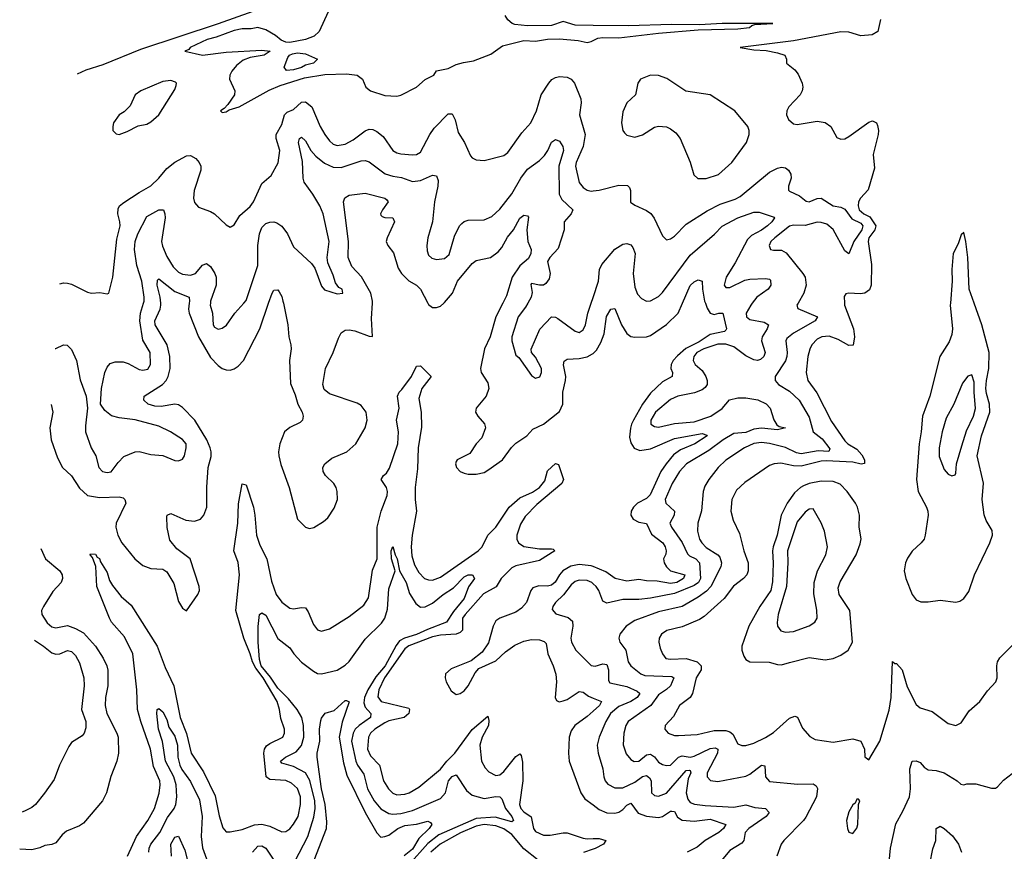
# Model space of a CAD drawing. Header units: inches. Extents: x 1843162 to 1959474, y 907081 to 1016326.
# Tile 152 of 256: x 1847108 to 1852074, y 987235 to 991430. Entities that reach past the tile are written whole.
import ezdxf

# ---------------------------------------------------------------- set-up
doc = ezdxf.new("R2010")
doc.units = ezdxf.units.IN
doc.header["$MEASUREMENT"] = 0
for name, color, linetype in [('B8948', 7, 'Continuous'), ('B8949', 7, 'Continuous'), ('B8958', 7, 'Continuous'), ('B8959', 7, 'Continuous')]:
    doc.layers.add(name, color=color, linetype=linetype)

msp = doc.modelspace()

# ---------------------------------------------------------------- linework, layer by layer
at = {"layer": 'B8948', "color": 5}
for points, elevation in [([(1847267.1, 989488.5), (1847275.1, 989450), (1847260.1, 989370), (1847266.5, 989310), (1847299.3, 989219.3), (1847323.5, 989170), (1847370, 989128.1), (1847410, 989066.9), (1847450, 989030.1), (1847510, 989019.4), (1847610, 989022.3), (1847630, 989017.1), (1847638.8, 989010), (1847642.8, 988990), (1847595.1, 988890), (1847592.9, 988870), (1847603.9, 988830), (1847624.1, 988790), (1847689.3, 988709.3), (1847730, 988675.9), (1847770, 988660.7), (1847830, 988657.7), (1847850, 988644.4), (1847885.2, 988585.2), (1847910, 988494.8), (1847930, 988460.7), (1847950, 988447.3), (1848006.9, 988530), (1848015.1, 988550), (1848014, 988570), (1847967.7, 988710), (1847900.7, 988760.7), (1847864.9, 988804.9), (1847851.5, 988868.5), (1847850, 988922), (1847852.7, 988930), (1847870, 988939.5), (1847945.8, 988905.8), (1847990, 988900.1), (1848020.4, 988910), (1848036.8, 988930), (1848051.4, 988970), (1848051.7, 989071.7), (1848058.9, 989170), (1848073.2, 989226.8), (1848073.3, 989250), (1848069.5, 989270), (1848052, 989310), (1847991, 989410), (1847930, 989474.1), (1847910, 989487.1), (1847889.9, 989489.9), (1847821.1, 989478.9), (1847790, 989479.3), (1847755.4, 989490), (1847733.8, 989510), (1847736.4, 989530), (1847829.1, 989590), (1847847.1, 989610), (1847857.2, 989630), (1847866.9, 989670), (1847865.4, 989730), (1847852.6, 989790), (1847792.1, 989890), (1847790, 989910.3), (1847817.2, 989970), (1847820.7, 989990), (1847819.6, 990000)], 620), ([(1847287.1, 989770.5), (1847290, 989770.2), (1847330, 989789.1), (1847347.9, 989787.9), (1847370, 989765.3), (1847395, 989710), (1847413.6, 989613.6), (1847443.1, 989530), (1847450.5, 989470), (1847439.5, 989380.5), (1847440.9, 989350), (1847468.7, 989270), (1847492, 989230), (1847507.2, 989170), (1847525.5, 989150), (1847550, 989145.3), (1847570, 989148.5), (1847604.2, 989195.8), (1847633.7, 989226.3), (1847690, 989250.3), (1847710, 989252), (1847770, 989236.4), (1847830, 989230.4), (1847890, 989206.3), (1847910, 989204.4), (1847930, 989212.2), (1847939.8, 989230), (1847948.5, 989270), (1847948.2, 989290), (1847930, 989312.1), (1847869.5, 989350), (1847810, 989378.5), (1847690, 989411.9), (1847610, 989421.2), (1847571.6, 989431.6), (1847537.8, 989457.8), (1847516.3, 989490), (1847521.3, 989570), (1847538.2, 989650), (1847550, 989677.1), (1847565, 989695), (1847590, 989704.2), (1847630, 989703.5), (1847656.1, 989696.1), (1847710, 989665.8), (1847730, 989661.2), (1847754.1, 989665.9), (1847767.4, 989690), (1847767.1, 989750), (1847730, 989813), (1847714.1, 989910), (1847717.5, 989950), (1847732.3, 990000)], 640), ([(1847963.5, 990000), (1847959.6, 989970), (1847963.3, 989950), (1848009.7, 989830), (1848070, 989725.5), (1848110, 989684.5), (1848130, 989669.6), (1848150, 989662.8), (1848170, 989661.8), (1848190, 989668.4), (1848210, 989682), (1848237.2, 989710), (1848319.2, 989870), (1848363.8, 990000)], 620), ([(1848070.2, 990000), (1848069.5, 989990), (1848080.2, 989950), (1848084.1, 989890), (1848090, 989878.7), (1848110, 989869.1), (1848130, 989873.1), (1848151.7, 989888.3), (1848193.7, 989950), (1848237.9, 990000)], 640), ([(1848438.2, 990000), (1848461.2, 989890), (1848466.2, 989830), (1848476.3, 989790), (1848478.2, 989770), (1848468.9, 989710), (1848473.9, 989593.9), (1848497.3, 989537.3), (1848510.2, 989490), (1848532.2, 989450), (1848538.2, 989430), (1848534, 989410), (1848522.1, 989397.9), (1848470, 989371.7), (1848443.9, 989350), (1848419.7, 989290), (1848413.7, 989250), (1848415.2, 989230), (1848425.2, 989185.2), (1848467.3, 989070), (1848510, 988910.7), (1848550, 988870.4), (1848570, 988863.7), (1848591.7, 988868.3), (1848641.1, 988898.9), (1848662.4, 988917.6), (1848693.9, 988966.1), (1848710.8, 989009.2), (1848709.8, 989050), (1848704, 989070), (1848692.1, 989090), (1848650.6, 989130), (1848639.1, 989150), (1848636.8, 989170), (1848646.9, 989190), (1848681.7, 989218.3), (1848757.8, 989250), (1848803.5, 989290), (1848849.9, 989370), (1848861.4, 989410), (1848855.9, 989450), (1848830, 989482.7), (1848810, 989494.8), (1848670, 989541.7), (1848644.6, 989564.6), (1848636.8, 989590), (1848649.9, 989670.1), (1848689.8, 989750), (1848716.1, 989823.9), (1848730.4, 989849.6), (1848750, 989863.5), (1848770, 989865.6), (1848799.3, 989859.3), (1848870, 989833.4), (1848888.4, 989831.6), (1848882.1, 989922.1), (1848887, 990000)], 620), ([(1849166.3, 990000), (1849170, 989992.9), (1849190, 989978), (1849210, 989977.2), (1849230, 989984.7), (1849247, 990000)], 620), ([(1849545.6, 990000), (1849509.8, 989930), (1849480.9, 989830), (1849453, 989770), (1849431.8, 989670), (1849435.1, 989650), (1849470, 989598), (1849474, 989570), (1849460.3, 989530), (1849411, 989470), (1849406.2, 989450), (1849418, 989430), (1849451.7, 989391.7), (1849457, 989370), (1849439.1, 989320.9), (1849410, 989289.7), (1849378.4, 989241.6), (1849314.4, 989210), (1849310, 989201.2), (1849306.7, 989190), (1849310.4, 989170), (1849330, 989150.4), (1849350, 989142.4), (1849370, 989137.1), (1849410, 989137.1), (1849450, 989146.3), (1849470, 989157.2), (1849543.1, 989210), (1849588.6, 989271.4), (1849610, 989292.9), (1849665.6, 989330), (1849696.5, 989363.5), (1849750.3, 989389.7), (1849830, 989453.5), (1849847.4, 989490), (1849847.1, 989550), (1849861.5, 989610), (1849862, 989630), (1849850.7, 989689.3), (1849853.7, 989706.3), (1849870, 989717.1), (1849930, 989719.8), (1849970, 989728.5), (1849996.7, 989743.3), (1850000, 989746.4)], 620), ([(1849671.3, 990000), (1849660, 989980), (1849621.5, 989930), (1849590.4, 989830), (1849590.6, 989810), (1849610, 989738), (1849624.9, 989724.9), (1849690, 989634.8), (1849710, 989620.5), (1849731.2, 989628.8), (1849739.6, 989650), (1849739.7, 989670), (1849710, 989727.3), (1849689.2, 989750), (1849687, 989767), (1849731.4, 989868.6), (1849790, 989930.7), (1849810, 989928.5), (1849821.8, 989921.8), (1849910, 989858.9), (1849930, 989852.2), (1849950, 989864.4), (1849961.5, 989890), (1849973.7, 989950), (1849990.4, 990000)], 640), ([(1847651.9, 987210), (1847698, 987310), (1847753.8, 987390), (1847787.5, 987450), (1847811.2, 987528.8), (1847817.5, 987570), (1847815.5, 987590), (1847782.3, 987662.3), (1847768.8, 987750), (1847719, 987890), (1847702.2, 987950), (1847699, 988050), (1847679.1, 988230), (1847636.2, 988316.2), (1847571.5, 988390), (1847561, 988410), (1847496.9, 988570), (1847491.9, 988671.9), (1847476, 988716), (1847463.6, 988730), (1847465.1, 988734.9), (1847490, 988733.2), (1847498.7, 988718.7), (1847510, 988712.4), (1847515.3, 988695.3), (1847550, 988640.9), (1847561, 988601), (1847575.6, 988575.6), (1847620.6, 988520.6), (1847670, 988476.5), (1847801.6, 988270), (1847841.5, 988161.5), (1847886.1, 988070), (1847917.8, 987910), (1847948.8, 987828.8), (1847973.4, 987730), (1848035.5, 987635.5), (1848093.7, 987513.7), (1848113.8, 987413.8), (1848132.5, 987352.5), (1848150, 987332.7), (1848170, 987333.1), (1848230, 987345), (1848292.5, 987367.5), (1848330, 987371.2), (1848370, 987361.5), (1848430, 987332.3), (1848450, 987334.4), (1848470, 987348.1), (1848490, 987372.3), (1848511.9, 987410), (1848524, 987470), (1848524, 987510), (1848510, 987551.7), (1848479, 987579), (1848450, 987591.8), (1848370, 987596.3), (1848350.7, 987610.7), (1848339.9, 987730), (1848342.5, 987750), (1848353.5, 987766.5), (1848370, 987778.9), (1848436.2, 987810), (1848444.5, 987830), (1848443.2, 987850), (1848424.8, 987904.8), (1848418.8, 987950), (1848406.1, 987990), (1848336.4, 988110), (1848298.6, 988158.6), (1848283.2, 988190), (1848271.1, 988231.1), (1848238.4, 988310), (1848198, 988450), (1848216.2, 988630), (1848210.8, 988690.8), (1848188.2, 988750), (1848209, 988890), (1848212, 988988), (1848230, 989088.2), (1848250, 989082.6), (1848286.8, 988970), (1848294.9, 988930), (1848301.9, 988830), (1848319.6, 988779.6), (1848354.5, 988710), (1848377.9, 988597.9), (1848402, 988530), (1848430, 988492.1), (1848470, 988461.8), (1848490, 988457.7), (1848530, 988464.9), (1848550, 988462.6), (1848563, 988443), (1848590, 988378.4), (1848610, 988352.2), (1848630, 988345.7), (1848670, 988356.9), (1848770, 988418.9), (1848844, 988476), (1848866.6, 988513.4), (1848887.6, 988652.4), (1848911.9, 988710), (1848910.3, 988870), (1848931.8, 988950), (1848962.1, 989030), (1848962.9, 989050), (1848957.6, 989070), (1848931.6, 989110), (1848942.5, 989130), (1848957.4, 989142.6), (1848973.5, 989166.5), (1849015.4, 989290), (1849019.1, 989350), (1849008, 989410), (1849021.4, 989470), (1849014.5, 989530), (1849021.5, 989550), (1849036.3, 989563.7), (1849084.4, 989630), (1849110, 989681.6), (1849130, 989683.7), (1849183, 989630), (1849136, 989570), (1849121.6, 989518.4), (1849132.9, 989450), (1849134.9, 989374.9), (1849118.5, 989270), (1849115.2, 989164.8), (1849103.5, 989070), (1849102.6, 989010), (1849109.8, 988950), (1849086.8, 988830), (1849082.1, 988770), (1849085.9, 988725.9), (1849099.7, 988679.7), (1849121.4, 988641.4), (1849150, 988611.6), (1849170, 988603.5), (1849190, 988603), (1849230, 988617.2), (1849421, 988750), (1849440.4, 988770), (1849469.1, 988830), (1849510, 988870.2), (1849577.4, 988970), (1849630, 989017.6), (1849694, 989046), (1849730.4, 989069.6), (1849757.1, 989102.9), (1849770, 989153.8), (1849810, 989190.2), (1849825.5, 989185.5), (1849850.2, 989110), (1849843.1, 989090), (1849716.2, 988983.8), (1849657, 988923), (1849634.4, 988885.6), (1849616.1, 988830), (1849616, 988810), (1849623.3, 988790), (1849650, 988771.8), (1849730, 988760.7), (1849790, 988759.7), (1849798.5, 988758.5), (1849807.2, 988750), (1849730, 988702.3), (1849610, 988675.2), (1849590, 988665.1), (1849536.6, 988610), (1849510.6, 988569.4), (1849446.9, 988533.1), (1849354.6, 988430), (1849341.4, 988410), (1849342, 988350), (1849330, 988338.3), (1849309.2, 988330.8), (1849230, 988325.3), (1849190, 988316.1), (1849070, 988271.4), (1849050, 988256.2), (1848947.7, 988110), (1848920.2, 988050), (1848914.4, 988014.4), (1848932.1, 987990), (1849070, 987956.3), (1849073.9, 987950), (1849071, 987930), (1849046.5, 987910), (1848970, 987892.1), (1848950, 987883.5), (1848899.2, 987850), (1848878.1, 987830), (1848866.8, 987810), (1848863, 987750), (1848876.7, 987716.7), (1848922.1, 987670), (1848943.3, 987590), (1848967.8, 987550), (1848990, 987528.4), (1849010, 987520.4), (1849050, 987522.8), (1849072.8, 987530), (1849121.2, 987558.8), (1849230, 987648.2), (1849263.3, 987690), (1849303.5, 987730), (1849390, 987848.5), (1849470, 987915.8), (1849475, 987895), (1849471.9, 987870), (1849441, 987810), (1849429.4, 987770.6), (1849436.5, 987690), (1849456.1, 987656.1), (1849475.1, 987635.1), (1849510, 987616.3), (1849530, 987620.5), (1849550, 987637.3), (1849610, 987712.4), (1849630, 987726), (1849637.2, 987717.2), (1849643.6, 987683.6), (1849645.8, 987590), (1849629.6, 987470), (1849635.3, 987450), (1849650, 987434.3), (1849688.3, 987408.3), (1849699.4, 987350), (1849710, 987335.4), (1849750, 987316.7), (1849783.9, 987316.1), (1849850, 987328.1), (1849870, 987327.3), (1849950, 987300.9), (1849970, 987297.3), (1850000, 987298.6)], 580), ([(1847215.7, 988762.4), (1847239.2, 988710), (1847311.3, 988650), (1847321.7, 988630), (1847324, 988610), (1847317.4, 988590), (1847275.4, 988544.6), (1847228.6, 988470), (1847217.6, 988450), (1847219.2, 988430), (1847247.1, 988387.1), (1847270, 988366.4), (1847290, 988361.9), (1847350, 988374.5), (1847390, 988359.4), (1847430, 988336.4), (1847489.9, 988270), (1847530, 988208.6), (1847547.9, 988170), (1847552.1, 988147.9), (1847553.1, 988070), (1847540.6, 988010), (1847538.6, 987970), (1847547, 987930), (1847598.8, 987830), (1847604.9, 987810), (1847607.2, 987730), (1847598.8, 987690), (1847567.2, 987612.8), (1847545.5, 987530), (1847526.4, 987490), (1847430, 987376.5), (1847410, 987362.9), (1847344.3, 987335.7), (1847322.7, 987317.3), (1847290, 987276.9), (1847270, 987269.2), (1847235.4, 987264.6), (1847210, 987252.6), (1847170, 987242.3), (1847108.3, 987245.8)], 620), ([(1848496.5, 987183.5), (1848561.9, 987310), (1848592.4, 987407.6), (1848598.9, 987450), (1848597.4, 987490), (1848572.1, 987592.1), (1848550, 987629.9), (1848490, 987662.1), (1848430, 987679.7), (1848423.5, 987690), (1848448.4, 987710), (1848502.9, 987737.1), (1848530, 987767.8), (1848541.5, 987810), (1848539.8, 987870), (1848530.7, 987910), (1848507.5, 987950), (1848464.4, 988004.4), (1848410, 988058.1), (1848373.8, 988113.8), (1848326.4, 988170), (1848317.8, 988202.2), (1848310.4, 988289.6), (1848311.5, 988368.5), (1848318, 988430), (1848330, 988438.4), (1848350, 988426), (1848410, 988308.9), (1848470, 988261.7), (1848491, 988230), (1848529.6, 988189.6), (1848590, 988142.8), (1848610, 988132.4), (1848630, 988130.2), (1848710, 988148), (1848750, 988172.8), (1848770, 988191.9), (1848850, 988305.4), (1848933.7, 988386.3), (1848950.6, 988410), (1848963.2, 988456.8), (1848970, 988558.8), (1849002.5, 988650), (1848982.7, 988710), (1848981.5, 988750), (1848990, 988773), (1849001.2, 988730), (1849011.8, 988710), (1849023.7, 988650), (1849057.4, 988590), (1849075, 988535), (1849105.5, 988485.5), (1849130, 988466.7), (1849152.8, 988467.2), (1849190, 988485.7), (1849244, 988530), (1849296.7, 988563.3), (1849350, 988618.4), (1849370, 988628.9), (1849392, 988630), (1849401.6, 988610), (1849371.7, 988568.3), (1849350.7, 988510), (1849295.7, 988444.3), (1849261.1, 988390), (1849165.7, 988354.3), (1849110, 988327.8), (1849049.6, 988310.4), (1849024.4, 988295.6), (1849006.7, 988273.3), (1848951.1, 988170), (1848904.4, 988115.6), (1848864.3, 988050), (1848846.9, 988010), (1848844.4, 987984.4), (1848850, 987962.6), (1848879.1, 987930), (1848877, 987910), (1848819.6, 987870), (1848799.7, 987850), (1848789.7, 987830), (1848782.4, 987790), (1848803.9, 987690), (1848811.6, 987670), (1848844.1, 987624.1), (1848861.8, 987550), (1848895.3, 987490), (1848930, 987448.9), (1848970, 987425.8), (1848990, 987421.7), (1849030, 987425.3), (1849090, 987439.9), (1849230, 987500.9), (1849255, 987530), (1849270.6, 987590), (1849290, 987612.2), (1849310, 987620.8), (1849361.1, 987541.1), (1849390, 987518.1), (1849450, 987500.7), (1849510, 987510.5), (1849530, 987509.3), (1849539.1, 987499.1), (1849559.1, 987450), (1849590.4, 987410), (1849598.9, 987390), (1849590, 987383.8), (1849506.5, 987406.5), (1849410, 987400.4), (1849222.9, 987317.1), (1849165.9, 987274.1), (1849070, 987166.2)], 560), ([(1850000, 988671.1), (1849990, 988675.3), (1849930, 988682.1), (1849887.5, 988672.5), (1849848.3, 988650), (1849830.1, 988630), (1849808, 988592), (1849790, 988577.4), (1849770, 988572.4), (1849726.2, 988573.8), (1849697, 988563), (1849686.5, 988550), (1849664, 988490), (1849639.1, 988460.9), (1849610, 988440.4), (1849530, 988411.2), (1849510, 988396.8), (1849496.4, 988370), (1849473.3, 988286.7), (1849440.5, 988239.5), (1849385, 988195), (1849284.7, 988155.3), (1849256.5, 988130), (1849254.5, 988110), (1849259, 988090), (1849284.4, 988044.4), (1849310, 988024.9), (1849330, 988030.2), (1849350, 988043.9), (1849370, 988069.1), (1849405, 988135), (1849423.4, 988156.6), (1849510, 988196.1), (1849558.9, 988241.1), (1849605.3, 988274.7), (1849650, 988294.9), (1849690, 988302.5), (1849730, 988301), (1849753.8, 988293.8), (1849762.9, 988282.9), (1849771.6, 988230), (1849798.9, 988170), (1849812.4, 988127.6), (1849816, 988090), (1849809, 988010), (1849816.2, 987996.2), (1849829.4, 987989.4), (1849850, 987993), (1849870, 988001.2), (1849930, 988040.4), (1849950, 988037.6), (1849976.7, 988016.7), (1850000, 988007.1)], 620), ([(1850000, 988583.8), (1849993, 988590), (1849970, 988600.7), (1849930, 988602.5), (1849910, 988595.2), (1849890, 988578.6), (1849851.6, 988528.4), (1849810.2, 988490), (1849796.5, 988470), (1849794, 988454), (1849812, 988432), (1849874, 988414), (1849895.4, 988395.4), (1849898, 988370), (1849887.1, 988310), (1849891.1, 988290), (1849912.6, 988250), (1849990, 988171.6), (1850000, 988169.8)], 640), ([(1847183, 988300), (1847228.9, 988270), (1847270, 988236.3), (1847290, 988228.4), (1847310, 988230.6), (1847350, 988246.8), (1847370, 988242.6), (1847390, 988222.8), (1847410, 988186), (1847432.1, 988110), (1847433.9, 988070), (1847420.6, 987950), (1847441.8, 987890), (1847442.3, 987857.7), (1847434, 987830), (1847423.3, 987816.7), (1847370, 987783), (1847355.8, 987764.2), (1847308.4, 987670), (1847282.3, 987597.7), (1847232.7, 987527.3), (1847187.6, 987470), (1847170, 987455.3), (1847139.8, 987440.2), (1847121.5, 987432)], 640), ([(1848569.9, 987130), (1848655.6, 987350), (1848657, 987383), (1848649.5, 987470), (1848630.6, 987550), (1848607.8, 987710), (1848608.1, 987730), (1848621.2, 987790), (1848619.8, 987850), (1848626.3, 987893.7), (1848630, 987906.8), (1848648.2, 987931.8), (1848695.1, 987944.9), (1848750, 987995.3), (1848756.1, 987996.1), (1848770, 987988.7), (1848734.7, 987885.3), (1848720.3, 987810), (1848741.2, 987681.2), (1848758.4, 987618.4), (1848850.1, 987430), (1848910, 987327.7), (1848930, 987306.7), (1848949.3, 987309.3), (1848970, 987315.9), (1849015.2, 987350), (1849050, 987365.1), (1849108.7, 987371.3), (1849166, 987386), (1849179.5, 987379.5), (1849186.7, 987370), (1849172.6, 987350), (1849120.8, 987299.2), (1849090, 987246.2), (1849047.5, 987212.5)], 540), ([(1847760.2, 987230), (1847761.5, 987250), (1847770.4, 987270), (1847815.1, 987330), (1847854.3, 987405.7), (1847888, 987450), (1847895.8, 987470), (1847900.8, 987510), (1847896.8, 987570), (1847885.8, 987610), (1847844.4, 987690), (1847828.4, 987788.4), (1847808.8, 987851.2), (1847799.7, 987930), (1847802, 987950), (1847810, 987954.9), (1847830, 987938.3), (1847850, 987899.5), (1847860.9, 987860.9), (1847890, 987814.8), (1847903.7, 987770), (1847905.5, 987710), (1847915.1, 987670), (1847926.7, 987646.7), (1847970, 987587.2), (1848014.4, 987494.4), (1848028.1, 987410), (1848023.3, 987310), (1848030, 987252.4), (1848088.5, 987090)], 560), ([(1850000, 987941.1), (1849970, 987914), (1849908.4, 987870), (1849890, 987842.3), (1849879.5, 987810), (1849875.8, 987730), (1849879.3, 987690), (1849938.3, 987530), (1849959, 987499), (1850000, 987468.4)], 620), ([(1849722.5, 987190), (1849650, 987247.6), (1849590, 987319.2), (1849550, 987348.4), (1849510, 987363.6), (1849450, 987370), (1849410, 987361.9), (1849332, 987328), (1849229, 987271), (1849182.4, 987230)], 580), ([(1847874.7, 987210), (1847870, 987270.4), (1847890, 987305.3), (1847910, 987310.4), (1847940.6, 987240.6), (1847961.7, 987161.7)], 540), ([(1848281.7, 987230), (1848310, 987260.9), (1848330, 987262.6), (1848350, 987250.1), (1848390.8, 987190)], 560), ([(1850000, 987244.9), (1849951.9, 987228.1)], 580)]:
    msp.add_lwpolyline(points, dxfattribs=dict(at, elevation=elevation))
at = {"layer": 'B8949', "color": 5}
for points, elevation in [([(1847399.1, 991155.9), (1847444.1, 991175.9), (1847530, 991203.5), (1847719.2, 991280.8), (1848111.2, 991410), (1848361.4, 991498.6)], 660), ([(1848683, 991510), (1848619.1, 991370), (1848592.8, 991347.2), (1848550, 991329.6), (1848470, 991314), (1848450, 991317), (1848427, 991327), (1848399, 991350), (1848350, 991378.4), (1848310, 991390.9), (1848276.4, 991383.6), (1848230, 991383), (1848190, 991375.6), (1848099.1, 991340.9), (1848054, 991330), (1847968.2, 991290), (1847961.1, 991278.9), (1847941, 991270), (1848030, 991250.2), (1848150, 991266), (1848330, 991275.5), (1848372, 991270), (1848342, 991250), (1848270, 991238), (1848234.5, 991225.5), (1848200.9, 991199.1), (1848178, 991170), (1848168.2, 991150), (1848166.4, 991130), (1848194, 991070), (1848192.2, 991050), (1848158, 991002), (1848138.7, 990981.3), (1848120.7, 990970), (1848130, 990962), (1848150, 990965.3), (1848165.1, 990974.9), (1848215.1, 990990), (1848366.5, 991073.5), (1848422, 991098), (1848544.4, 991135.6), (1848647.7, 991152.3), (1848756.8, 991156.8), (1848810.2, 991150.2), (1848837.3, 991130), (1848854.8, 991090), (1848878, 991070), (1848950, 991047), (1849010, 991044.4), (1849030, 991048), (1849110, 991088.4), (1849152.6, 991127.4), (1849197.2, 991150), (1849210, 991170.8), (1849270, 991183), (1849310, 991203), (1849345.8, 991214.2), (1849397.7, 991222.3), (1849483.8, 991256.2), (1849543.1, 991296.9), (1849650, 991324.8), (1849710, 991321.6), (1849770, 991331.1), (1849830, 991333.4), (1849925.3, 991325.3), (1849970, 991315.1), (1849990, 991318.9), (1850000, 991323.9)], 680), ([(1850000, 991400.9), (1849910, 991402.3), (1849850, 991420.4), (1849790, 991400.6), (1849670, 991398.7), (1849605.8, 991405.8), (1849592.7, 991410), (1849570, 991429.5), (1849557.2, 991450)], 680), ([(1847310.2, 990096.5), (1847330, 990101.6), (1847350, 990100.4), (1847370, 990095.5), (1847450, 990054.9), (1847470, 990050.5), (1847512.8, 990052.8), (1847550, 990046.8), (1847558, 990050), (1847577.2, 990130), (1847597.6, 990322.4), (1847614.5, 990390), (1847613.8, 990410), (1847602.5, 990450), (1847604.6, 990475.4), (1847612.4, 990490), (1847633.4, 990506.6), (1847710, 990558.6), (1847770, 990591.8), (1847810, 990629.4), (1847850, 990678.6), (1847890, 990710.7), (1847950, 990742.2), (1847970, 990744.8), (1847996.2, 990730), (1848013, 990710), (1848021.1, 990690), (1848021.1, 990670), (1847988.4, 990568.4), (1847984.7, 990530), (1847990, 990507.7), (1848010, 990484.4), (1848070, 990462.6), (1848090, 990450.4), (1848150, 990394.9), (1848170, 990382.8), (1848190, 990394), (1848218.9, 990441.1), (1848270, 990487.2), (1848287, 990510), (1848330, 990603.6), (1848376.3, 990643.7), (1848412.2, 990707.8), (1848419.5, 990770), (1848402.2, 990830), (1848401.1, 990850), (1848430, 990901.1), (1848443.2, 990950), (1848457.3, 990962.7), (1848490, 990976.8), (1848530, 991013.2), (1848550, 991015.9), (1848581.6, 990990), (1848624.4, 990890), (1848647.1, 990850), (1848670, 990819.1), (1848690, 990802.3), (1848710, 990795.2), (1848750, 990801.3), (1848790, 990823.7), (1848850, 990869.3), (1848870, 990876.8), (1848890, 990875.4), (1848910, 990865.8), (1848940.6, 990840.6), (1848990.3, 990770), (1849010, 990758.4), (1849030, 990753.7), (1849090, 990748.4), (1849110, 990749.2), (1849130, 990760.8), (1849176.3, 990850), (1849198.4, 990881.6), (1849270, 990954), (1849290, 990954.9), (1849303.7, 990923.7), (1849320.1, 990860.1), (1849351.5, 990810), (1849382.2, 990742.2), (1849390, 990732.7), (1849410, 990722), (1849450, 990718.7), (1849550, 990744.2), (1849570, 990759.5), (1849640.6, 990859.4), (1849686.2, 990910), (1849714.7, 990970), (1849738.3, 991050), (1849776.2, 991110), (1849792.4, 991127.6), (1849810, 991137.5), (1849830, 991142.5), (1849870, 991139.8), (1849890.1, 991130.1), (1849906, 991110), (1849937.7, 991030), (1849939.3, 991010), (1849931.3, 990950), (1849959.3, 990850), (1849949.2, 990790), (1849914.4, 990710), (1849911.3, 990690), (1849930, 990608.7), (1849950, 990583.2), (1849970, 990570.2), (1849990, 990565.3), (1850000, 990566.3)], 660), ([(1848237.9, 990000), (1848250, 990013.7), (1848308.7, 990190), (1848309.9, 990289.9), (1848317.2, 990350), (1848330, 990381.5), (1848350, 990400.7), (1848370, 990409), (1848390, 990410.2), (1848405.5, 990405.5), (1848430, 990388.4), (1848458.3, 990350), (1848490, 990284.2), (1848579.4, 990199.4), (1848596.2, 990176.2), (1848630, 990086), (1848646.2, 990066.2), (1848710, 990046.8), (1848738, 990050), (1848735.3, 990070), (1848718.4, 990078.4), (1848701.4, 990101.4), (1848690, 990141.2), (1848662.8, 990202.8), (1848659.7, 990230), (1848668.4, 990310), (1848639.2, 990450), (1848621.8, 990490), (1848586.1, 990550), (1848543.2, 990610), (1848537.5, 990630), (1848535, 990715), (1848514.4, 990810), (1848518.7, 990830), (1848530, 990837.3), (1848550, 990818.2), (1848576.3, 990770), (1848601, 990741), (1848646.3, 990706.3), (1848690, 990685.6), (1848730, 990684), (1848830, 990717.2), (1848850, 990718.8), (1848870, 990711.8), (1848952.1, 990652.1), (1848990, 990639.9), (1849033.8, 990633.8), (1849090, 990613.8), (1849130, 990618.4), (1849190, 990644.7), (1849210, 990642.4), (1849218, 990618), (1849217.7, 990590), (1849199.8, 990510), (1849190.2, 990409.8), (1849167.1, 990330), (1849160.8, 990290), (1849162.8, 990262.8), (1849170, 990242), (1849187, 990227), (1849210, 990220.3), (1849250, 990224.7), (1849274.1, 990245.9), (1849301.8, 990338.2), (1849327.1, 990390), (1849338.2, 990401.8), (1849350, 990411.3), (1849370, 990417.6), (1849450, 990420.3), (1849490, 990437.4), (1849530, 990474), (1849590, 990551), (1849635.2, 990630), (1849670, 990675.4), (1849730, 990718.8), (1849755.5, 990744.5), (1849772.5, 990770), (1849790, 990811.8), (1849810, 990825.5), (1849830, 990816.5), (1849846.7, 990790), (1849850.1, 990770), (1849826.5, 990690), (1849828.4, 990550), (1849842.9, 990522.9), (1849897.8, 990470), (1849890.2, 990450), (1849854.9, 990410), (1849854.2, 990370), (1849823.9, 990276.1), (1849782, 990230), (1849769.5, 990210), (1849784.4, 990150), (1849778.2, 990121.8), (1849761.4, 990098.6), (1849750, 990090.8), (1849729.7, 990089.7), (1849690, 990099.5), (1849686, 990094), (1849693.1, 990053.1), (1849688.2, 990030), (1849671.3, 990000)], 640), ([(1848887, 990000), (1848887.7, 990010), (1848879.4, 990050), (1848832.3, 990132.3), (1848784.1, 990184.1), (1848765.1, 990230), (1848766.5, 990310), (1848741.1, 990510), (1848748.6, 990531.4), (1848770, 990544.9), (1848850, 990554.7), (1848950.5, 990530), (1848960.5, 990520.5), (1848967.2, 990510), (1848937.3, 990470), (1848928.5, 990450), (1848930, 990444), (1848936.5, 990436.5), (1848950, 990431.7), (1848990.2, 990430.2), (1848998.5, 990410), (1848960.9, 990330), (1848957.1, 990310), (1848964.2, 990290), (1848992.8, 990252.8), (1849017, 990177), (1849033.1, 990150), (1849070, 990112.9), (1849109.7, 990089.7), (1849130.1, 990070.1), (1849166.3, 990000)], 620), ([(1847732.3, 990000), (1847735.3, 990010), (1847735.8, 990030), (1847725, 990110), (1847698.4, 990190), (1847687.1, 990270), (1847690.7, 990310), (1847703.6, 990350), (1847750, 990436.3), (1847810, 990470.2), (1847833.7, 990470), (1847840.7, 990450), (1847841.2, 990430), (1847822.7, 990310), (1847827.7, 990287.7), (1847850, 990235.8), (1847882.5, 990182.5), (1847910, 990156.3), (1847930, 990145.9), (1847970, 990141), (1847994.8, 990150), (1848030, 990191.8), (1848050, 990198.9), (1848070, 990184), (1848092.8, 990150), (1848099.8, 990130), (1848099.9, 990090), (1848070.9, 990010), (1848070.2, 990000)], 640), ([(1849247, 990000), (1849250, 990002.8), (1849290.6, 990050), (1849317, 990110), (1849390, 990199.8), (1849410, 990214.4), (1849482.7, 990230), (1849521.9, 990258.1), (1849539.9, 990280.1), (1849568.2, 990331.8), (1849598.8, 990370), (1849630, 990428.9), (1849650, 990443.9), (1849670, 990440.4), (1849673.5, 990433.5), (1849665.4, 990370), (1849670.8, 990310), (1849687.3, 990270), (1849686, 990250), (1849675, 990225), (1849630, 990187.2), (1849592.4, 990130), (1849564, 990036), (1849545.6, 990000)], 620), ([(1847819.6, 990000), (1847816.2, 990030), (1847801.2, 990090), (1847803.7, 990116.3), (1847810, 990122.6), (1847890, 990057.8), (1847962.8, 990030), (1847964.8, 990010), (1847963.5, 990000)], 620), ([(1848363.8, 990000), (1848381, 990050), (1848390, 990064.4), (1848410, 990066.4), (1848416.8, 990056.8), (1848430, 990033), (1848436.1, 990010), (1848438.2, 990000)], 620), ([(1849990.4, 990000), (1850000, 990029)], 640)]:
    msp.add_lwpolyline(points, dxfattribs=dict(at, elevation=elevation))
at = {"layer": 'B8949', "color": 5, "elevation": 680}
for points in [[(1848453.6, 991173.6), (1848442.7, 991190), (1848460.9, 991239.1), (1848469.4, 991250.6), (1848483.3, 991256.7), (1848510, 991261.6), (1848550, 991258), (1848610.5, 991230.5), (1848590.2, 991209.8), (1848550, 991199.7), (1848530, 991188.4), (1848490, 991176.9)], [(1847870, 991123.5), (1847830, 991117.9), (1847719.3, 991070), (1847690.6, 991050), (1847665.5, 990994.5), (1847635.5, 990964.5), (1847610, 990949), (1847582, 990910), (1847577.3, 990890), (1847578.8, 990870), (1847594.4, 990854.4), (1847610, 990850.8), (1847650, 990864.9), (1847706, 990894), (1847750, 990902.8), (1847770, 990914), (1847809.4, 990950), (1847890, 991078), (1847896.9, 991096.9), (1847898.3, 991110), (1847894.5, 991114.5)]]:
    msp.add_lwpolyline(points, close=True, dxfattribs=at)
at = {"layer": 'B8958', "color": 5}
for points, elevation in [([(1850802.8, 990000), (1850795, 989990), (1850771.8, 989950), (1850773.6, 989930), (1850790, 989917.7), (1850863.1, 989903.1), (1850884.4, 989890), (1850877.8, 989870), (1850852, 989830), (1850849.5, 989810), (1850867.4, 989750), (1850861.7, 989730), (1850844.8, 989715.2), (1850830, 989711.1), (1850810, 989714), (1850770, 989733.7), (1850710, 989779.1), (1850670, 989793.4), (1850630, 989792.8), (1850559.1, 989770), (1850523.6, 989750), (1850507.8, 989730), (1850504.4, 989710), (1850514.2, 989690), (1850550, 989660.2), (1850569.5, 989630), (1850575.8, 989610), (1850575.5, 989590), (1850565.8, 989574.2), (1850550, 989562.8), (1850512, 989548), (1850428, 989530), (1850390, 989513.6), (1850315.6, 989450), (1850291.3, 989410), (1850292, 989390), (1850310, 989377.3), (1850330, 989373.8), (1850410, 989393.4), (1850510, 989401.8), (1850593.6, 989430), (1850651.3, 989468.7), (1850688.8, 989511.2), (1850730, 989522), (1850770, 989521.4), (1850831.4, 989511.4), (1850872.5, 989492.5), (1850892.5, 989470), (1850911, 989411), (1850926.2, 989386.2), (1850938, 989378), (1850970.4, 989370), (1850930, 989361.4), (1850850, 989369.9), (1850810, 989363.3), (1850770, 989346.7), (1850710, 989341.5), (1850655.7, 989310), (1850583, 989257), (1850471.9, 989190), (1850435.7, 989150), (1850398.1, 989090), (1850364, 989010), (1850366.4, 988990), (1850410.9, 988950), (1850408.8, 988930), (1850387.8, 988890), (1850395.7, 988870), (1850450, 988791.6), (1850475.5, 988735.5), (1850485.5, 988725.5), (1850519, 988710), (1850536.2, 988690), (1850542.6, 988610), (1850532.1, 988590), (1850510, 988575.5), (1850410, 988535.7), (1850290, 988511), (1850230, 988505.3), (1850150, 988505.6), (1850070, 988487), (1850050, 988496.3), (1850028.5, 988550), (1850015.4, 988570), (1850000, 988583.8)], 640), ([(1850566.2, 990000), (1850574.9, 989974.9), (1850590, 989949.2), (1850610, 989943), (1850634, 989950), (1850654, 989950), (1850673.4, 989870), (1850670, 989862.6), (1850662.5, 989857.5), (1850590, 989841.8), (1850534.7, 989805.2), (1850468.3, 989771.7), (1850425.6, 989734.4), (1850404.6, 989710), (1850394.5, 989690), (1850392.8, 989670), (1850400.1, 989650), (1850398.2, 989630), (1850350, 989603.6), (1850290, 989544.9), (1850250, 989489.5), (1850203.9, 989410), (1850193.1, 989390), (1850188.4, 989368.4), (1850183.9, 989323.9), (1850190, 989294.3), (1850207.5, 989267.5), (1850235.7, 989255.7), (1850290, 989264.5), (1850410, 989317.8), (1850550, 989342.8), (1850574.2, 989334.2), (1850574.7, 989330), (1850513.8, 989290), (1850440.9, 989259.1), (1850405.4, 989234.6), (1850367.8, 989190), (1850341.8, 989150), (1850288, 989032), (1850270, 989013.9), (1850224.3, 988990), (1850203.5, 988970), (1850192.6, 988950), (1850191, 988930), (1850201.8, 988910), (1850230, 988894.6), (1850270, 988888.3), (1850295.2, 988835.2), (1850351.2, 988790), (1850363, 988770), (1850368.4, 988750), (1850366.3, 988733.7), (1850355.3, 988710), (1850358.5, 988690), (1850369.6, 988670), (1850390.2, 988650), (1850462.6, 988630), (1850455.9, 988610), (1850422.4, 988590), (1850390, 988585.8), (1850322.9, 988597.1), (1850270, 988598.2), (1850230, 988605.2), (1850170, 988597.5), (1850112.2, 988610), (1850064.4, 988644.4), (1850000, 988671.1)], 620), ([(1850000, 989746.4), (1850017.4, 989762.6), (1850039, 989801), (1850055.5, 989844.5), (1850067.8, 989932.2), (1850090, 989968.8), (1850110, 989973.4), (1850143.8, 989890), (1850170, 989846), (1850190, 989832.2), (1850210, 989827.8), (1850270, 989829.4), (1850290, 989836.3), (1850370, 989892.6), (1850429.8, 989950), (1850451.6, 990000)], 620), ([(1851033.6, 990000), (1851027.8, 989990), (1851032.4, 989972.4), (1851132.1, 989930), (1851120.2, 989910), (1851011.2, 989848.8), (1850978, 989822), (1850971.4, 989810), (1850979.6, 989750), (1850977.6, 989730), (1850970, 989708.4), (1850917.8, 989630), (1850917.6, 989610), (1850935.8, 989590), (1850990, 989555.1), (1851039.2, 989510), (1851090, 989424.9), (1851110.2, 989350), (1851155.8, 989315.8), (1851194.7, 989265.3), (1851189.2, 989250.8), (1851134.7, 989254.7), (1851050, 989240.4), (1851025.3, 989245.3), (1850970, 989271.5), (1850890, 989291.8), (1850850, 989297.3), (1850810, 989291.3), (1850763.9, 989270), (1850670, 989208.4), (1850630.9, 989170), (1850584.1, 989110), (1850563.9, 989076.1), (1850555.6, 989050), (1850547.1, 988952.9), (1850528.7, 988890), (1850526, 988850), (1850536.1, 988810), (1850548.7, 988790), (1850570, 988767.6), (1850628.5, 988730), (1850638.5, 988718.5), (1850648.1, 988690), (1850643.8, 988670), (1850594.7, 988570), (1850572.6, 988547.4), (1850530, 988516.4), (1850450, 988469), (1850330, 988442.8), (1850210, 988399.5), (1850166.2, 988370), (1850135, 988330), (1850130.2, 988310), (1850134.9, 988290), (1850165.4, 988250), (1850177.1, 988190), (1850189.6, 988169.6), (1850240.2, 988130), (1850261.3, 988121.3), (1850396.4, 988116.4), (1850407.6, 988110), (1850390, 988069.9), (1850370, 988050.4), (1850330, 988024.3), (1850291.6, 987970), (1850177.1, 987890), (1850165.9, 987870), (1850154.6, 987830), (1850151.5, 987771.5), (1850166.3, 987726.3), (1850190, 987698), (1850207.7, 987687.7), (1850230, 987689.5), (1850270, 987720.6), (1850290, 987724.2), (1850310, 987710.7), (1850330, 987684.7), (1850350, 987672.5), (1850370, 987667.5), (1850390, 987668.8), (1850430, 987710.1), (1850450, 987715.6), (1850490, 987710.4), (1850510, 987714.7), (1850590, 987753), (1850616.1, 987756.1), (1850629.4, 987749.4), (1850628.1, 987730), (1850575.1, 987630), (1850574.7, 987610), (1850591.8, 987591.8), (1850630, 987587.1), (1850770, 987614), (1850790, 987623.2), (1850850, 987668.9), (1850865.8, 987665.8), (1850869.5, 987610), (1850890, 987586.8), (1851032.8, 987572.8), (1851110, 987574.3), (1851125.1, 987565.1), (1851132.1, 987552.1), (1851127.1, 987510), (1851072.5, 987407.5), (1851061, 987390), (1850962.8, 987290), (1850949.2, 987270), (1850926.2, 987210)], 660), ([(1851267.2, 990000), (1851267.4, 989990), (1851314.1, 989870), (1851318.6, 989830), (1851312.1, 989787.9), (1851290, 989785.5), (1851236.5, 989816.5), (1851190, 989832.9), (1851153, 989830), (1851130, 989817.8), (1851103.5, 989790), (1851092.9, 989767.1), (1851083.5, 989730), (1851074.3, 989650), (1851082.3, 989610), (1851127.9, 989547.9), (1851203.1, 989403.1), (1851270, 989305.5), (1851285, 989290), (1851330, 989263.1), (1851355.4, 989235.4), (1851368.1, 989210), (1851369, 989191), (1851352.5, 989187.5), (1851310, 989197.5), (1851175.5, 989204.5), (1851150, 989202.6), (1851050, 989178.1), (1851010, 989178.8), (1850947.6, 989192.4), (1850913.4, 989190), (1850890, 989180.3), (1850765.3, 989094.7), (1850723.9, 989056.1), (1850700.5, 989010), (1850695, 988950), (1850705.7, 988905.7), (1850738, 988838), (1850760.1, 988750), (1850781.5, 988690), (1850782.5, 988650), (1850774.8, 988630), (1850758, 988610), (1850707.5, 988572.5), (1850661.9, 988510), (1850561.1, 988418.9), (1850536.3, 988403.7), (1850450, 988367.3), (1850371.3, 988348.7), (1850345.8, 988330), (1850333.2, 988310), (1850331.9, 988290), (1850338.9, 988259), (1850350.2, 988230), (1850367.2, 988207.2), (1850390, 988203.5), (1850470, 988207.5), (1850524.3, 988190), (1850545, 988170), (1850544.4, 988150), (1850520.2, 988110), (1850502, 988030), (1850489.2, 988010), (1850435.5, 987970), (1850404.9, 987915.1), (1850363.6, 987870), (1850362, 987850), (1850379.3, 987830), (1850410, 987819.2), (1850430, 987818.4), (1850524.7, 987824.7), (1850610, 987843.8), (1850670, 987844), (1850690, 987837.5), (1850704.8, 987824.8), (1850730, 987776), (1850750, 987768.1), (1850770, 987769.2), (1850810, 987779.7), (1850870, 987808.1), (1850910, 987834.6), (1850990, 987906.5), (1851017.1, 987917.1), (1851031.8, 987911.8), (1851055.4, 987855.4), (1851093.9, 987813.9), (1851119.4, 987799.4), (1851210, 987784.4), (1851310, 987801.7), (1851350.3, 987790.3), (1851368.7, 987750), (1851370.9, 987710.9), (1851390, 987696), (1851446.6, 987790), (1851492.7, 987947.3), (1851504, 988010), (1851510, 988191.3), (1851521.7, 988181.7), (1851530, 988182), (1851558.6, 988150), (1851583.7, 988063.7), (1851630, 987975.3), (1851650, 987959.1), (1851710, 987940.7), (1851790, 987879.5), (1851830, 987868.8), (1851857.2, 987882.8), (1851896.9, 987943.1), (1851951.3, 987990), (1851990, 988044.4), (1852031.2, 988090), (1852038.3, 988110), (1852036.5, 988170), (1852040.3, 988190), (1852050.9, 988210), (1852130, 988289.3)], 680), ([(1851802.1, 990000), (1851801.4, 989990), (1851813.2, 989870), (1851810, 989841.2), (1851796, 989804), (1851749.4, 989730), (1851698.2, 989530), (1851660.9, 989430), (1851655, 989350), (1851643.9, 989290), (1851630.9, 989110), (1851639.8, 989050), (1851682.2, 988970), (1851688.3, 988950), (1851689.3, 988930), (1851675.4, 988830), (1851669.3, 988810), (1851654.7, 988790), (1851610, 988748.2), (1851585.8, 988714.2), (1851575, 988690), (1851569.1, 988650), (1851577.9, 988610), (1851609.5, 988529.5), (1851630, 988502.6), (1851652.5, 988492.5), (1851690, 988492.8), (1851750, 988502.2), (1851830, 988491.8), (1851850, 988495.8), (1851870, 988510.4), (1851894.2, 988545.8), (1851923.8, 988630), (1852000.3, 988790), (1852014.5, 988830), (1852012.7, 988852.7), (1851982.7, 988902.7), (1851972.3, 988932.3), (1851962.3, 989010), (1851968.9, 989091.1), (1851937.8, 989230), (1851958.3, 989330), (1852000.6, 989450), (1851999.6, 989490), (1851983.9, 989543.9), (1851981.1, 989570), (1851984, 989610), (1851996, 989670), (1851998.2, 989750), (1851961.4, 989890), (1851922, 990000)], 720), ([(1850000, 988169.8), (1850010, 988168.1), (1850050, 988179.8), (1850070, 988176.3), (1850077.3, 988150), (1850077.1, 988097.1), (1850084.5, 988084.5), (1850170, 988065.9), (1850222.4, 988042.4), (1850236.3, 988030), (1850222.6, 988010), (1850190.1, 987990), (1850130, 987964.7), (1850088.1, 987930), (1850064.1, 987890), (1850030.9, 987810), (1850020.6, 987770), (1850025.5, 987730), (1850048.6, 987650), (1850054.3, 987610), (1850061.6, 987590), (1850073.8, 987573.8), (1850110, 987555.1), (1850150, 987555.2), (1850210, 987583.7), (1850250, 987612.2), (1850270, 987617.1), (1850284.6, 987604.6), (1850292.3, 987590), (1850294.9, 987530), (1850310, 987515.8), (1850330, 987512), (1850370, 987527.5), (1850470, 987642.5), (1850484.4, 987644.4), (1850490, 987643), (1850492.2, 987630), (1850479.6, 987600.4), (1850470.1, 987530), (1850478.1, 987498.1), (1850490, 987480.1), (1850512.3, 987472.3), (1850565.8, 987465.8), (1850710, 987457.8), (1850770, 987469.5), (1850815, 987455), (1850870.4, 987450), (1850887.9, 987430), (1850872.3, 987410), (1850786.3, 987350), (1850766.8, 987330), (1850759.6, 987290), (1850750, 987276.3), (1850690, 987238.4), (1850630, 987166.2)], 640), ([(1850000, 988007.1), (1850041.8, 987990), (1850032, 987970), (1850000, 987941.1)], 620), ([(1851486.2, 987110), (1851500.2, 987250), (1851526.3, 987373.7), (1851562.6, 987437.4), (1851595.4, 987510), (1851600.3, 987550), (1851597.6, 987650), (1851610, 987688.8), (1851630, 987691.2), (1851650, 987682.2), (1851670, 987659), (1851690, 987644.9), (1851730, 987643.1), (1851770, 987630.3), (1851836, 987590), (1851854, 987574), (1851870, 987570.7), (1851884.4, 987575.6), (1851930, 987574.3), (1852010, 987553.1), (1852030, 987554), (1852039.8, 987560.2), (1852070, 987593.4), (1852112.9, 987627.1)], 660), ([(1850000, 987468.4), (1850030, 987446), (1850070, 987428.7), (1850110, 987427.7), (1850130, 987431.9), (1850150, 987444.8), (1850170, 987467.8), (1850190, 987477.5), (1850227, 987427), (1850270, 987411.6), (1850330, 987404.9), (1850350, 987411), (1850390, 987437.9), (1850397.6, 987437.6), (1850410, 987434.9), (1850426.2, 987406.2), (1850450, 987391.7), (1850510, 987387.4), (1850590, 987396.4), (1850669.1, 987370), (1850657.7, 987350), (1850633.6, 987330), (1850565.8, 987290), (1850524.7, 987255.2), (1850474.5, 987230)], 620), ([(1851698.1, 987170), (1851713.6, 987246.4), (1851728.9, 987290), (1851730, 987350.5), (1851750, 987362), (1851770, 987350.1), (1851812.7, 987312.7), (1851842.5, 987270), (1851858.5, 987230)], 640), ([(1850000, 987298.6), (1850030, 987299.9), (1850064.4, 987290), (1850052.2, 987270), (1850010, 987248.4), (1850000, 987244.9)], 580)]:
    msp.add_lwpolyline(points, dxfattribs=dict(at, elevation=elevation))
for points, elevation in [([(1851910, 989637.4), (1851890, 989631.1), (1851863.5, 989596.5), (1851819.1, 989490), (1851780.6, 989419.4), (1851759.9, 989350), (1851745.7, 989270), (1851745.9, 989225.9), (1851770, 989160.3), (1851790, 989137), (1851810, 989128.2), (1851826.6, 989133.4), (1851830, 989142), (1851833.3, 989190), (1851859.3, 989280.7), (1851883.9, 989356.1), (1851918.4, 989430), (1851928.5, 989468.5), (1851921.1, 989550), (1851921.9, 989601.9)], 740), ([(1851150, 989102.2), (1851090.3, 989090), (1851061.5, 989078.5), (1851045.4, 989070), (1851016.4, 989043.6), (1850979.3, 988990), (1850949.3, 988930), (1850928.8, 988830), (1850908.8, 988770), (1850905.4, 988750), (1850908.7, 988688.7), (1850905.7, 988594.3), (1850896.4, 988550), (1850840.3, 988470), (1850785.3, 988370), (1850750.6, 988270), (1850749.6, 988250), (1850759.6, 988219.6), (1850770, 988202.2), (1850790, 988190.1), (1850888.6, 988188.6), (1850930, 988176.9), (1850950, 988175.8), (1850990, 988187.5), (1851090, 988211.8), (1851170, 988200.2), (1851210, 988207.6), (1851250, 988224.9), (1851286.9, 988250), (1851308.9, 988290), (1851294.9, 988450), (1851241.5, 988530), (1851236.3, 988563.7), (1851245.6, 988594.4), (1851326.1, 988730), (1851346.5, 988786.5), (1851351.4, 988811.4), (1851341.6, 988870), (1851342.9, 988930), (1851332.9, 988970), (1851322.9, 988990), (1851280.7, 989050), (1851246.1, 989086.1), (1851210, 989100.6)], 720), ([(1851110, 988962.7), (1851090, 988960.7), (1851070, 988946), (1851030, 988895.8), (1850980.5, 988750), (1850982.2, 988690), (1850975.7, 988570), (1850933.5, 988430), (1850928.5, 988388.5), (1850930.3, 988370), (1850947.3, 988347.3), (1850970, 988340.6), (1851010, 988344.2), (1851090, 988372.3), (1851118.7, 988390), (1851129.7, 988410), (1851128.4, 988451.6), (1851114.1, 988534.1), (1851114.9, 988590), (1851132.1, 988650), (1851173.5, 988730), (1851182.4, 988770), (1851166.6, 988850), (1851150.8, 988890.8)], 740), ([(1851338, 987498), (1851330, 987498), (1851322, 987478), (1851310, 987468.7), (1851290, 987434), (1851277.3, 987390), (1851282.8, 987350), (1851290, 987332), (1851310, 987324.7), (1851330, 987352), (1851335.1, 987370), (1851339, 987470), (1851346, 987490)], 680)]:
    msp.add_lwpolyline(points, close=True, dxfattribs=dict(at, elevation=elevation))
at = {"layer": 'B8959', "color": 5}
for points, elevation in [([(1850000, 991323.9), (1850024, 991336), (1850050, 991339.8), (1850130, 991337.4), (1850330, 991362), (1850530, 991378.9), (1850730, 991383.2), (1850789.2, 991390), (1850800.1, 991399.9), (1850815.3, 991404.7), (1850906, 991410), (1850650.3, 991410.3), (1850536.9, 991403.1), (1850394.8, 991405.2), (1850178.1, 991398.1), (1850000, 991400.9)], 680), ([(1851450.2, 991430), (1851436, 991370), (1851406.9, 991353.1), (1851350, 991348), (1851290, 991365.8), (1851250, 991367.9), (1851010, 991323), (1850742, 991290), (1850810, 991277.6), (1850873.7, 991273.7), (1850930, 991262.8), (1850967.3, 991250), (1850976.3, 991230), (1850976.3, 991210), (1851016.7, 991176.7), (1851034.6, 991154.6), (1851054.4, 991110), (1851058.4, 991090), (1851054.4, 991070), (1851044.9, 991050), (1850987.7, 990990), (1850977.3, 990970), (1850974.8, 990950), (1850985.8, 990925.8), (1851010, 990904.9), (1851030, 990900.5), (1851130, 990918.3), (1851170, 990911.7), (1851198.7, 990890), (1851230, 990835.5), (1851250, 990826.3), (1851270, 990829.2), (1851290, 990840.2), (1851390, 990912), (1851410, 990919.1), (1851416.7, 990916.7), (1851429.2, 990909.2), (1851435.1, 990895.1), (1851440.2, 990870), (1851438.4, 990850), (1851412, 990750), (1851418.9, 990681.1), (1851388.1, 990571.9), (1851348.1, 990530), (1851339.2, 990510), (1851337.1, 990490), (1851342.3, 990470), (1851366.2, 990450), (1851395.2, 990435.2), (1851425.7, 990390), (1851420.9, 990370), (1851390.8, 990330), (1851387.1, 990310), (1851404.7, 990195.3), (1851403.1, 990090), (1851393.7, 990066.3), (1851370.6, 990050), (1851346.6, 990046.6), (1851290, 990049.4), (1851274, 990046), (1851266.2, 990033.8), (1851267.2, 990000)], 680), ([(1850000, 990566.3), (1850030, 990569.5), (1850130, 990594.9), (1850173.5, 990593.5), (1850183.4, 990583.4), (1850188.3, 990568.3), (1850189.2, 990509.2), (1850210, 990494), (1850270, 990467.6), (1850291.1, 990451.1), (1850308.1, 990428.1), (1850350, 990339.3), (1850370, 990319.3), (1850390, 990324.2), (1850410, 990337.7), (1850470, 990397.7), (1850575.3, 990464.7), (1850640.8, 990499.2), (1850715.8, 990524.2), (1850742.2, 990537.8), (1850890, 990661.1), (1850930, 990680.8), (1850950, 990684.9), (1850970, 990682), (1850986, 990670), (1850997.4, 990650), (1850999, 990630), (1850985.8, 990590), (1850985.3, 990570), (1850990, 990564.2), (1851041.1, 990541.1), (1851073.9, 990513.9), (1851090, 990510.2), (1851130, 990527.8), (1851150, 990528.5), (1851210, 990491), (1851250, 990484.2), (1851270, 990473), (1851305.2, 990425.2), (1851350, 990403.4), (1851361.1, 990390), (1851355.4, 990370), (1851314.3, 990310), (1851290, 990248.4), (1851270, 990263), (1851211.3, 990371.3), (1851178.1, 990398.1), (1851150, 990407), (1851130, 990409), (1851070, 990391), (1851010, 990393.4), (1850990, 990388.8), (1850916.2, 990330), (1850897.3, 990310), (1850888.3, 990290), (1850894.8, 990270), (1850910, 990266.2), (1850950, 990267.3), (1850974.1, 990254.1), (1851058.6, 990150), (1851070.1, 990130), (1851074, 990090), (1851063, 990050), (1851033.6, 990000)], 660), ([(1850000, 990029), (1850027, 990110), (1850033.2, 990170), (1850044.9, 990195.1), (1850110, 990272.7), (1850150, 990296.9), (1850170, 990300.3), (1850190, 990294), (1850200.4, 990280.4), (1850211.8, 990250), (1850202.9, 990150), (1850210, 990079.5), (1850224.7, 990044.7), (1850243.6, 990023.6), (1850270, 990010.3), (1850290, 990011.4), (1850330, 990032.8), (1850350, 990052.8), (1850490, 990242), (1850612, 990348), (1850651.7, 990388.3), (1850729.8, 990430), (1850810, 990458.9), (1850838, 990458), (1850913.5, 990433.5), (1850915.6, 990430), (1850901.1, 990410), (1850879, 990390), (1850850, 990367.3), (1850799.7, 990340.3), (1850778.4, 990321.6), (1850716.4, 990203.6), (1850671, 990130), (1850660.7, 990090), (1850670, 990078.5), (1850690, 990078.5), (1850765, 990115), (1850790, 990120.8), (1850870, 990124.8), (1850890, 990121.3), (1850895, 990115), (1850896.3, 990090), (1850883.8, 990070), (1850826.4, 990030), (1850802.8, 990000)], 640), ([(1851922, 990000), (1851897, 990070), (1851889.8, 990230), (1851880.5, 990310), (1851870, 990355.3), (1851856, 990344), (1851841.3, 990298.7), (1851816.5, 990250), (1851808.7, 990168.7), (1851810.2, 990109.8), (1851802.1, 990000)], 720), ([(1850451.6, 990000), (1850490, 990088.4), (1850510, 990107.6), (1850530, 990117.1), (1850550.1, 990110.1), (1850551.3, 990070), (1850562.7, 990010), (1850566.2, 990000)], 620)]:
    msp.add_lwpolyline(points, dxfattribs=dict(at, elevation=elevation))
at = {"layer": 'B8959', "color": 5, "elevation": 680}
msp.add_lwpolyline([(1850290, 991149.8), (1850238.4, 991130), (1850226, 991110), (1850213.7, 991050), (1850170.3, 991010), (1850150, 990964), (1850144, 990910), (1850150, 990871.3), (1850158, 990858), (1850170, 990846.4), (1850210, 990837.6), (1850250, 990848.8), (1850310, 990887.4), (1850330, 990893.1), (1850370, 990888.9), (1850390, 990879.5), (1850418, 990858), (1850439.5, 990830), (1850490, 990710.8), (1850507.8, 990647.7), (1850529.1, 990629.1), (1850570, 990629.2), (1850631.8, 990648.2), (1850699.1, 990710), (1850773.3, 990810), (1850787.8, 990850), (1850788, 990870), (1850781.3, 990890), (1850714.7, 990970), (1850590, 991049.7), (1850468.4, 991068.4), (1850372.7, 991132.7), (1850330, 991147.8)], close=True, dxfattribs=at)

doc.saveas('drawing.dxf')
